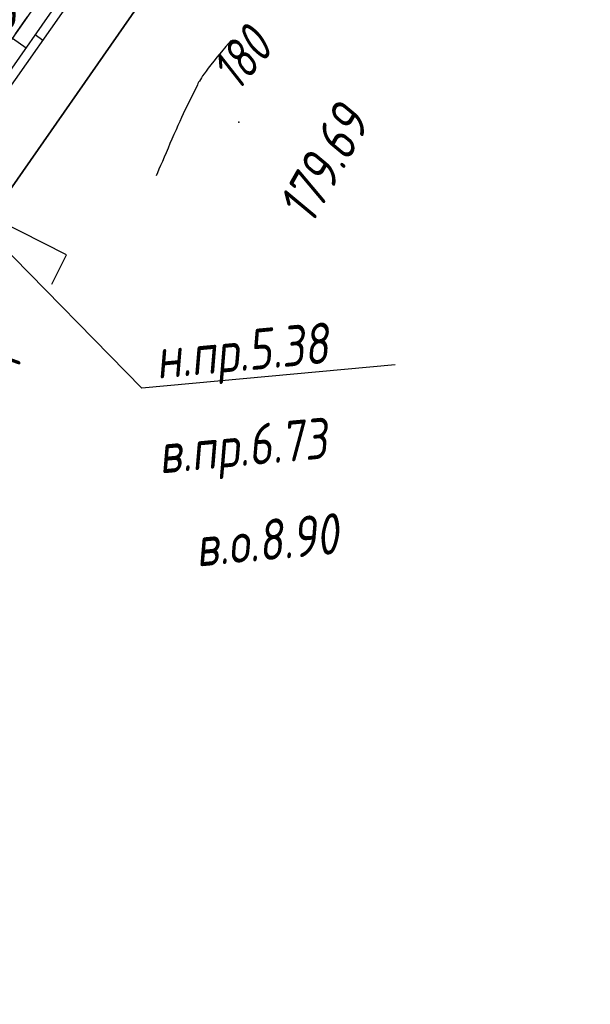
# Paper-space layout 'Лист3' of a CAD drawing. Header units: millimetres. Extents: x -693 to 411, y -3 to 286.
# Tile 18 of 20: x 338 to 367, y 111 to 160. Entities that reach past the tile are written whole.
import ezdxf

# ---------------------------------------------------------------- set-up
doc = ezdxf.new("R2010")
doc.units = ezdxf.units.MM
doc.linetypes.add('CONTI', pattern=[0])
for name, color, linetype, lineweight in [('10', 1, 'Continuous', 35), ('КОПИЯ_ОСЬ_13_ОТКОСЫ', 7, 'Continuous', 30), ('ОСЬ_ВЕРХ_ПОКРЫТИЯ_ГРАНИЦЫ_ПОЛОС', 7, 'Continuous', 30), ('ОСЬ_ВЕРХ_ПОКРЫТИЯ_ОСЬ', 1, 'Continuous', 30), ('Ось_примыкания', 1, 'Continuous', 35)]:
    doc.layers.add(name, color=color, linetype=linetype, lineweight=lineweight)
for name, color, linetype in [('GOR_BDEFAULT', 212, 'CONTI'), ('NAD_MDEFAULT', 7, 'CONTI'), ('PI_OTDEFAULT', 172, 'CONTI'), ('PI_TTDEFAULT', 5, 'CONTI'), ('SIT_LDEFAULT', 7, 'CONTI')]:
    doc.layers.add(name, color=color, linetype=linetype)
doc.styles.add('eskd', font='isocpeur.ttf', dxfattribs={"width": 1.2, "height": 2})
doc.styles.add('SHRFT', font='isocpeui.ttf')

psp = doc.layouts.new('Лист3')

# ---------------------------------------------------------------- linework, layer by layer
at = {"layer": '10'}
psp.add_lwpolyline([(-201.845, 226.09), (-119.354, 211.267), (-58.928, 198.351), (-31.804, 194.53), (-35.738, 185.577), (-30.26, 184.27), (18.471, 176.693), (64.3, 176.26), (69.149, 185.868), (125.989, 184.912), (149.137, 180.801), (153.326, 179.613), (212.384, 159.099), (249.884, 143.094), (249.884, 143.094), (249.884, 143.094), (249.884, 143.094), (292.362, 122.163), (291.967, 119.339), (310.11, 111.491), (377.34, 207.882)], dxfattribs=at)
at = {"layer": 'GOR_BDEFAULT', "color": 212, "elevation": 180, "flags": 128}
psp.add_lwpolyline([(348.862, 158.805), (348.607, 158.503), (348.389, 158.237), (348.185, 157.998), (348.017, 157.783), (347.873, 157.595), (347.744, 157.434), (347.638, 157.29), (347.545, 157.164), (347.465, 157.056), (347.409, 156.964), (347.354, 156.882), (347.311, 156.808), (347.27, 156.745), (347.238, 156.679), (347.208, 156.623), (346.507, 155.201), (346.424, 155.013), (346.341, 154.824), (346.245, 154.618), (346.158, 154.409), (346.058, 154.183), (345.958, 153.956), (345.86, 153.74), (345.77, 153.512), (345.671, 153.286), (345.573, 153.069), (345.486, 152.861), (345.401, 152.662), (345.32, 152.483), (345.248, 152.303), (345.181, 152.152)], dxfattribs=at)
at = {"layer": 'PI_TTDEFAULT', "color": 5}
psp.add_point((349.238, 154.793, 179.688), dxfattribs=at)
at = {"layer": 'SIT_LDEFAULT', "color": 7}
for p, q in [((344.478, 141.74), (335.618, 150.763)), ((340.78, 148.272), (336.617, 150.378)), ((340.058, 146.843), (340.78, 148.272)), ((356.919, 142.881), (344.478, 141.74))]:
    psp.add_line(p, q, dxfattribs=at)
at = {"layer": 'КОПИЯ_ОСЬ_13_ОТКОСЫ'}
for points in [[(337.125, 157.485), (344.753, 168.402)], [(336.155, 154.67), (341.896, 162.875)], [(336.155, 154.67), (341.896, 162.875)], [(336.524, 154.41), (342.287, 162.602)], [(339.621, 158.805), (339.241, 159.073)], [(338.121, 158.904), (338.793, 158.433)]]:
    psp.add_lwpolyline(points, dxfattribs=at)
at = {"layer": 'ОСЬ_ВЕРХ_ПОКРЫТИЯ_ГРАНИЦЫ_ПОЛОС'}
psp.add_lwpolyline([(338.276, 159.125), (338.849, 159.943)], dxfattribs=at)
at = {"layer": 'ОСЬ_ВЕРХ_ПОКРЫТИЯ_ОСЬ'}
psp.add_lwpolyline([(332.483, 156.966, 0.002707), (351.033, 183.638)], format="xyb", dxfattribs=at)
at = {"layer": 'Ось_примыкания', "linetype": 'Continuous'}
for points in [[(338.276, 159.125), (338.849, 159.943)], [(338.85, 159.943), (338.276, 159.125)]]:
    psp.add_lwpolyline(points, dxfattribs=at)

# ---------------------------------------------------------------- texts
at = {"layer": 'GOR_BDEFAULT', "color": 212, "style": 'SHRFT', "width": 0.75}
psp.add_text('180', height=1.9136, rotation=49.5605, dxfattribs=at).set_placement((349.193, 156.245, 180))
at = {"layer": 'NAD_MDEFAULT', "color": 7, "style": 'eskd', "oblique": 10, "width": 0.8}
for s, rotation, p in [('н.пр.5.96', 5.2441, (329.894, 158.553, 180)), ('н.пр.5.38', 5.2441, (345.245, 142.195)), ('2пр', 80.2441, (337.555, 140.604)), ('в.пр.6.73', 5.2441, (345.376, 137.539)), ('в.о.8.90', 5.2441, (347.196, 132.971))]:
    psp.add_text(s, height=2, rotation=rotation, dxfattribs=at).set_placement(p)
at = {"layer": 'PI_OTDEFAULT', "color": 172, "style": 'eskd', "oblique": 10, "width": 0.8}
psp.add_text('179.69', height=2, rotation=60.2441, dxfattribs=at).set_placement((352.813, 149.683))

doc.saveas('drawing.dxf')
